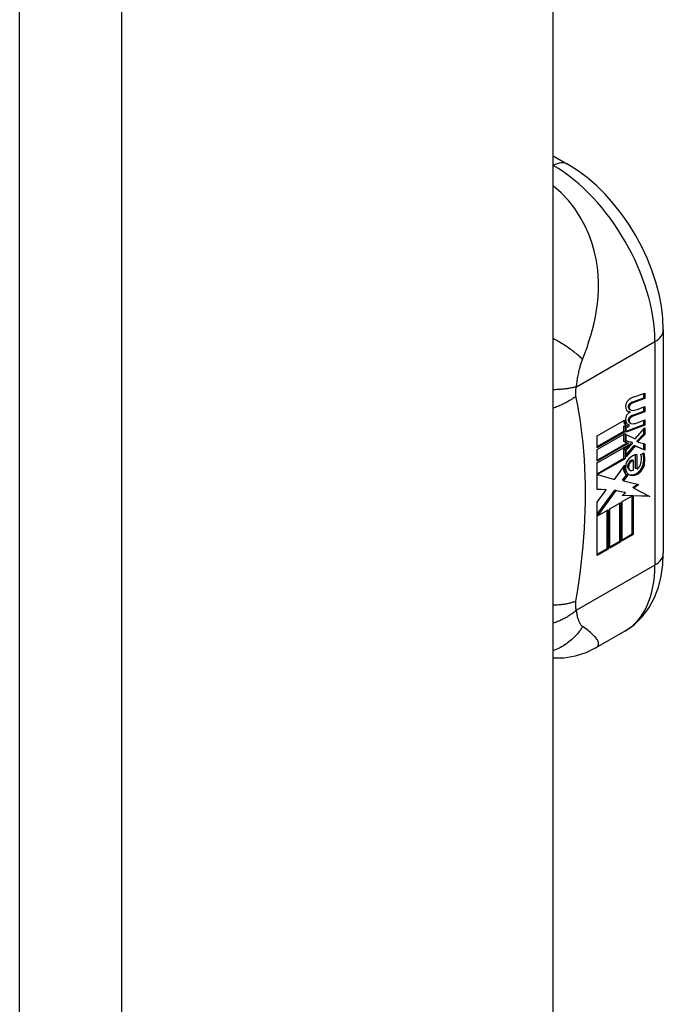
# Model space of a CAD drawing. Header units: inches. Extents: x 338.7 to 398.8, y 128 to 186.9.
# Tile 82 of 110: x 397.869 to 398.75, y 140.132 to 141.48. Entities that reach past the tile are written whole.
import ezdxf

# ---------------------------------------------------------------- set-up
doc = ezdxf.new("R2010")
doc.units = ezdxf.units.IN
doc.header["$MEASUREMENT"] = 0
doc.layers.add('Visible Edges(ANSI)', color=7, linetype='Continuous', lineweight=25)
doc.layers.add('Visible Tangent Edges(ANSI)', color=7, linetype='Continuous', lineweight=25)

msp = doc.modelspace()

# ---------------------------------------------------------------- linework, layer by layer
at = {"layer": 'Visible Edges(ANSI)'}
for p, q in [((398.5996, 128.5299), (398.5996, 152.7318)), ((398.5996, 141.2941), (398.6194, 141.2826)), ((398.7505, 141.0557), (398.7505, 140.7499)), ((398.709, 140.9635), (398.7251, 140.9691)), ((398.7237, 140.9628), (398.7237, 140.9686)), ((398.7251, 140.9691), (398.7251, 140.9619)), ((398.7075, 140.9567), (398.7237, 140.9628)), ((398.7251, 140.9619), (398.7089, 140.9559)), ((398.7251, 140.9619), (398.7237, 140.9628)), ((398.7052, 140.9433), (398.7038, 140.9441)), ((398.7056, 140.9461), (398.7042, 140.9469)), ((398.7075, 140.9384), (398.7237, 140.9444)), ((398.7251, 140.9436), (398.7089, 140.9376)), ((398.7145, 140.9469), (398.7251, 140.9508)), ((398.7237, 140.9444), (398.7237, 140.9503)), ((398.7251, 140.9436), (398.7237, 140.9444)), ((398.7251, 140.9508), (398.7251, 140.9436)), ((398.6599, 140.9105), (398.6974, 140.9321)), ((398.7056, 140.9277), (398.7042, 140.9286)), ((398.7145, 140.9284), (398.7251, 140.9324)), ((398.7237, 140.926), (398.7237, 140.9318)), ((398.7251, 140.9324), (398.7251, 140.9252)), ((398.6599, 140.8959), (398.6966, 140.9171)), ((398.6981, 140.9163), (398.6599, 140.8943)), ((398.6966, 140.9238), (398.6995, 140.9252)), ((398.6966, 140.9171), (398.6966, 140.9238)), ((398.6981, 140.923), (398.6966, 140.9238)), ((398.6981, 140.9163), (398.6966, 140.9171)), ((398.701, 140.9243), (398.6981, 140.923)), ((398.6981, 140.923), (398.6981, 140.9163)), ((398.7007, 140.9245), (398.6993, 140.9253)), ((398.6994, 140.9169), (398.7237, 140.926)), ((398.7251, 140.9252), (398.6994, 140.9156)), ((398.6994, 140.9218), (398.7039, 140.9239)), ((398.6994, 140.9156), (398.6994, 140.9218)), ((398.7039, 140.9255), (398.7025, 140.9263)), ((398.7039, 140.9239), (398.7039, 140.9255)), ((398.7119, 140.9064), (398.7251, 140.9214)), ((398.7251, 140.9252), (398.7237, 140.926)), ((398.7237, 140.9134), (398.7237, 140.9198)), ((398.7251, 140.9214), (398.7251, 140.9126)), ((398.6599, 140.892), (398.6981, 140.914)), ((398.6599, 140.8943), (398.6599, 140.9105)), ((398.6599, 140.8775), (398.701, 140.9011)), ((398.6966, 140.9027), (398.6966, 140.9132)), ((398.6981, 140.9019), (398.6966, 140.9027)), ((398.6981, 140.914), (398.6981, 140.9019)), ((398.6981, 140.9019), (398.7029, 140.9006)), ((398.6994, 140.9125), (398.7119, 140.9064)), ((398.6994, 140.9036), (398.6994, 140.9125)), ((398.6994, 140.904), (398.7067, 140.9021)), ((398.7081, 140.9013), (398.6994, 140.9036)), ((398.7081, 140.9013), (398.7067, 140.9021)), ((398.7081, 140.9001), (398.7081, 140.9013)), ((398.7145, 140.904), (398.7237, 140.9134)), ((398.7145, 140.9027), (398.7145, 140.904)), ((398.7159, 140.9032), (398.7145, 140.904)), ((398.7159, 140.9019), (398.7145, 140.9027)), ((398.7251, 140.9126), (398.7159, 140.9032)), ((398.7159, 140.9032), (398.7159, 140.9019)), ((398.7159, 140.9019), (398.7251, 140.8998)), ((398.7251, 140.9126), (398.7237, 140.9134)), ((398.7029, 140.9006), (398.6599, 140.8758)), ((398.6599, 140.8736), (398.7064, 140.9003)), ((398.6599, 140.8758), (398.6599, 140.892)), ((398.6966, 140.8922), (398.7017, 140.8976)), ((398.6966, 140.88), (398.6966, 140.8922)), ((398.6981, 140.8914), (398.6966, 140.8922)), ((398.7064, 140.9003), (398.6981, 140.8914)), ((398.6981, 140.8914), (398.6981, 140.8792)), ((398.6994, 140.8909), (398.7081, 140.9001)), ((398.6994, 140.8845), (398.7106, 140.8976)), ((398.712, 140.8968), (398.6994, 140.882)), ((398.6994, 140.882), (398.6994, 140.8909)), ((398.712, 140.8968), (398.7106, 140.8976)), ((398.7106, 140.8976), (398.7237, 140.8918)), ((398.7251, 140.891), (398.712, 140.8968)), ((398.7196, 140.8849), (398.7239, 140.8873)), ((398.7237, 140.8918), (398.7237, 140.9001)), ((398.7251, 140.891), (398.7237, 140.8918)), ((398.7251, 140.8998), (398.7251, 140.891)), ((398.6599, 140.8588), (398.6966, 140.88)), ((398.6981, 140.8792), (398.6605, 140.8575)), ((398.6981, 140.8792), (398.6966, 140.88)), ((398.7097, 140.8767), (398.7083, 140.8775)), ((398.7097, 140.8636), (398.7097, 140.8767)), ((398.7126, 140.8661), (398.7126, 140.885)), ((398.714, 140.8852), (398.714, 140.8653)), ((398.6599, 140.8371), (398.6599, 140.8736)), ((398.6836, 140.8509), (398.6977, 140.8703)), ((398.7051, 140.8636), (398.7037, 140.8644)), ((398.714, 140.8653), (398.7126, 140.8661)), ((398.6605, 140.8575), (398.6599, 140.8579)), ((398.6605, 140.8575), (398.6836, 140.8509)), ((398.6947, 140.85), (398.7001, 140.857)), ((398.6961, 140.8492), (398.6947, 140.85)), ((398.7015, 140.8562), (398.6961, 140.8492)), ((398.6961, 140.8492), (398.7168, 140.8441)), ((398.7015, 140.8562), (398.7001, 140.857)), ((398.6599, 140.8379), (398.6708, 140.8374)), ((398.6723, 140.8366), (398.6599, 140.8371)), ((398.6599, 140.8199), (398.6723, 140.8366)), ((398.6599, 140.8033), (398.6841, 140.8365)), ((398.6855, 140.8356), (398.6602, 140.801)), ((398.6723, 140.8366), (398.6708, 140.8374)), ((398.6855, 140.8356), (398.6841, 140.8365)), ((398.6841, 140.8365), (398.6974, 140.8334)), ((398.6988, 140.8326), (398.6855, 140.8356)), ((398.6988, 140.8326), (398.6974, 140.8334)), ((398.7087, 140.8399), (398.715, 140.8445)), ((398.7102, 140.8391), (398.7087, 140.8399)), ((398.7168, 140.8441), (398.7102, 140.8391)), ((398.7102, 140.8391), (398.7319, 140.8278)), ((398.6599, 140.747), (398.6599, 140.8199)), ((398.694, 140.8288), (398.6988, 140.8326)), ((398.7079, 140.8284), (398.694, 140.8288)), ((398.6943, 140.8206), (398.7079, 140.8284)), ((398.6943, 140.7668), (398.6943, 140.8206)), ((398.695, 140.8295), (398.7065, 140.8292)), ((398.7079, 140.8284), (398.7065, 140.8292)), ((398.708, 140.7763), (398.708, 140.8292)), ((398.7094, 140.8284), (398.708, 140.8292)), ((398.708, 140.8292), (398.7304, 140.8286)), ((398.7094, 140.8284), (398.7094, 140.7755)), ((398.7319, 140.8278), (398.7094, 140.8284)), ((398.6602, 140.801), (398.6751, 140.8095)), ((398.6737, 140.7565), (398.6737, 140.8087)), ((398.6751, 140.8095), (398.6751, 140.7557)), ((398.6771, 140.8106), (398.6922, 140.8194)), ((398.6771, 140.7569), (398.6771, 140.8106)), ((398.6908, 140.7664), (398.6908, 140.8185)), ((398.6922, 140.8194), (398.6922, 140.7656)), ((398.6602, 140.801), (398.6599, 140.8011)), ((398.6771, 140.7585), (398.6908, 140.7664)), ((398.6922, 140.7656), (398.6908, 140.7664)), ((398.6943, 140.7684), (398.708, 140.7763)), ((398.7094, 140.7755), (398.6943, 140.7668)), ((398.7094, 140.7755), (398.708, 140.7763)), ((398.6599, 140.7486), (398.6737, 140.7565)), ((398.6751, 140.7557), (398.6599, 140.747)), ((398.6751, 140.7557), (398.6737, 140.7565)), ((398.6922, 140.7656), (398.6771, 140.7569)), ((398.698, 140.6434), (398.6581, 140.6205))]:
    msp.add_line(p, q, dxfattribs=at)
at = {"layer": 'Visible Edges(ANSI)', "flags": 128}
for points in [[(398.7505, 141.0557), (398.7498, 141.0718), (398.7479, 141.0881), (398.7447, 141.1045), (398.7404, 141.121), (398.7349, 141.1374), (398.7285, 141.1537), (398.721, 141.1696), (398.7126, 141.1852), (398.7033, 141.2002), (398.6932, 141.2147), (398.6824, 141.2284), (398.6709, 141.2413), (398.6588, 141.2532), (398.6462, 141.2642), (398.633, 141.274), (398.6194, 141.2826)], [(398.698, 140.6434), (398.7108, 140.6523), (398.722, 140.6632), (398.7312, 140.6756), (398.7385, 140.6892), (398.7439, 140.7035), (398.7476, 140.7185), (398.7498, 140.734), (398.7505, 140.7499)], [(398.6581, 140.6205), (398.6442, 140.6137), (398.6296, 140.609), (398.6146, 140.6065), (398.5996, 140.6061)]]:
    msp.add_lwpolyline(points, dxfattribs=at)
at = {"layer": 'Visible Edges(ANSI)'}
for centre, major_axis, start_param, end_param in [((398.7037, 140.9545), (0.00349, 0.00607), 1.10591, 2.348655), ((398.7064, 140.9466), (0.0096, 0.0166), 0.591478, 1.10591), ((398.7065, 140.9495), (0.00409, 0.00711), 0.608795, 1.194468), ((398.7079, 140.9487), (-0.00409, -0.00711), 3.750388, 4.33606), ((398.7103, 140.9582), (-0.0082, -0.0142), 5.490247, 6.612005), ((398.7089, 140.959), (-0.0082, -0.0142), 0.086325, 0.32882), ((398.7061, 140.9281), (0.0096, 0.0166), 0.846591, 1.080045), ((398.7053, 140.952), (0.002, 0.00347), 1.194468, 2.460773), ((398.7084, 140.9542), (-0.00419, -0.00728), 5.602365, 6.283185), ((398.7067, 140.9512), (-0.002, -0.00347), 4.33606, 5.602365), ((398.7098, 140.9533), (-0.00419, -0.00728), 5.602365, 6.501309), ((398.718, 140.9739), (-0.0155, -0.0269), 0.234705, 0.623342), ((398.7073, 140.9391), (-0.008, -0.0139), 5.599531, 6.283185), ((398.7087, 140.9383), (-0.008, -0.0139), 5.474827, 6.308913), ((398.7035, 140.9363), (0.00337, 0.00586), 1.080045, 2.345144), ((398.71, 140.94), (-0.008, -0.0139), 5.486737, 6.497871), ((398.7053, 140.9337), (0.002, 0.00347), 1.194614, 2.459504), ((398.7084, 140.9358), (-0.00419, -0.00728), 5.601097, 6.283185), ((398.7067, 140.9329), (-0.002, -0.00347), 4.336206, 5.601097), ((398.7098, 140.935), (-0.00419, -0.00728), 5.601097, 6.50115), ((398.7065, 140.9312), (0.00409, 0.00711), 0.608932, 1.194614), ((398.7079, 140.9304), (-0.00409, -0.00711), 3.750524, 4.336206), ((398.7183, 140.9556), (-0.0155, -0.0269), 0.217964, 0.608932), ((398.7086, 140.9409), (-0.008, -0.0139), 0.088333, 0.214686), ((398.6965, 140.8617), (-0.0202, -0.0351), 2.206964, 2.656801), ((398.7061, 140.8731), (0.00506, 0.00878), 1.199629, 2.268394), ((398.7062, 140.8717), (0.00318, 0.00552), 0.285255, 1.676465), ((398.7086, 140.8681), (0.0094, 0.0163), 0.3673, 1.199629), ((398.7076, 140.8709), (0.00318, 0.00552), 0.285255, 1.676465), ((398.7142, 140.8703), (0.0066, 0.0114), 3.865099, 5.348557), ((398.7063, 140.8708), (0.0102, 0.0177), 5.053908, 5.889616), ((398.6951, 140.8625), (0.0202, 0.0351), 5.348557, 5.747216), ((398.7115, 140.8758), (-0.011, -0.0191), 5.44239, 6.249461), ((398.7129, 140.875), (-0.011, -0.0191), 5.27034, 6.249461), ((398.7129, 140.875), (-0.0099, -0.0173), 5.328451, 6.266738), ((398.7067, 140.8715), (-0.00364, -0.00633), 4.818058, 5.834093), ((398.7093, 140.8741), (-0.00559, -0.00971), 5.834093, 6.283185), ((398.7081, 140.8707), (-0.00364, -0.00633), 4.818058, 5.834093), ((398.7107, 140.8733), (-0.00559, -0.00971), 5.834093, 6.944434), ((398.7153, 140.871), (0.00319, 0.00555), 3.637533, 5.053908), ((398.7157, 140.8694), (-0.0066, -0.0114), 0.723506, 2.206964), ((398.7148, 140.8815), (-0.0132, -0.023), 0.05511, 0.723506), ((398.7162, 140.8807), (-0.0132, -0.023), 6.266738, 7.006692)]:
    msp.add_ellipse(centre, major_axis=major_axis, ratio=0.578093, start_param=start_param, end_param=end_param, dxfattribs=at)
at = {"layer": 'Visible Tangent Edges(ANSI)'}
for p, q in [((397.8691, 128.0942), (397.8691, 152.3917)), ((398.0091, 128.0942), (398.0091, 152.3917)), ((398.5996, 141.2808), (398.5998, 141.2807)), ((398.5998, 141.2807), (398.5996, 141.2806)), ((398.6314, 140.9777), (398.739, 141.0396)), ((398.739, 141.0396), (398.739, 140.7338)), ((398.7089, 140.9559), (398.7075, 140.9567)), ((398.7039, 140.9492), (398.7025, 140.95)), ((398.7056, 140.9535), (398.7041, 140.9543)), ((398.7039, 140.9309), (398.7025, 140.9317)), ((398.7056, 140.9352), (398.7041, 140.936)), ((398.7089, 140.9376), (398.7075, 140.9384)), ((398.7249, 140.8732), (398.7234, 140.874)), ((398.7032, 140.8659), (398.7018, 140.8667)), ((398.7041, 140.8721), (398.7027, 140.873)), ((398.7151, 140.8584), (398.7137, 140.8592)), ((398.739, 140.7338), (398.6314, 140.6719))]:
    msp.add_line(p, q, dxfattribs=at)
at = {"layer": 'Visible Tangent Edges(ANSI)', "flags": 128}
for points in [[(398.6399, 141.0152), (398.643, 141.0232), (398.646, 141.0314), (398.6487, 141.0397), (398.6513, 141.048), (398.6536, 141.0564), (398.6557, 141.065), (398.6576, 141.0738), (398.6592, 141.0828), (398.6604, 141.0919), (398.6613, 141.1014), (398.6618, 141.111), (398.6618, 141.121), (398.6613, 141.1312), (398.6602, 141.1417), (398.6584, 141.1526), (398.656, 141.1637), (398.6527, 141.1751), (398.6484, 141.1867), (398.6432, 141.1984), (398.6368, 141.2102), (398.6292, 141.2217), (398.6205, 141.2329), (398.6105, 141.2434), (398.5996, 141.253)], [(398.6399, 141.0152), (398.6388, 141.0163), (398.6376, 141.0174), (398.6364, 141.0186), (398.6351, 141.0198), (398.6338, 141.0209), (398.6324, 141.0221), (398.631, 141.0233), (398.6295, 141.0245), (398.6279, 141.0258), (398.6263, 141.027), (398.6247, 141.0282), (398.623, 141.0295), (398.6213, 141.0307), (398.6195, 141.0319), (398.6177, 141.0331), (398.6158, 141.0344), (398.6139, 141.0356), (398.6119, 141.0368), (398.6099, 141.038), (398.6079, 141.0392), (398.6059, 141.0404), (398.6038, 141.0416), (398.6017, 141.0427), (398.5996, 141.0439)], [(398.6314, 140.9777), (398.6316, 140.9794), (398.6319, 140.9811), (398.6321, 140.9829), (398.6324, 140.9846), (398.6326, 140.9864), (398.6329, 140.9881), (398.6332, 140.9899), (398.6335, 140.9916), (398.6339, 140.9934), (398.6342, 140.9951), (398.6346, 140.9968), (398.6349, 140.9986), (398.6353, 141.0002), (398.6357, 141.0017), (398.636, 141.0031), (398.6364, 141.0046), (398.6368, 141.006), (398.6372, 141.0073), (398.6376, 141.0087), (398.638, 141.01), (398.6385, 141.0113), (398.6389, 141.0126), (398.6394, 141.0139), (398.6399, 141.0152)], [(398.6314, 140.9777), (398.6304, 140.9774), (398.6293, 140.9772), (398.6282, 140.9769), (398.6271, 140.9766), (398.626, 140.9764), (398.6248, 140.9762), (398.6236, 140.9759), (398.6224, 140.9757), (398.6212, 140.9755), (398.6199, 140.9753), (398.6186, 140.9751), (398.6173, 140.975), (398.6159, 140.9748), (398.6145, 140.9746), (398.6131, 140.9745), (398.6117, 140.9744), (398.6103, 140.9742), (398.6088, 140.9741), (398.6073, 140.974), (398.6058, 140.974), (398.6043, 140.9739), (398.6027, 140.9738), (398.6012, 140.9738), (398.5996, 140.9738)], [(398.6309, 140.9649), (398.6309, 140.9654), (398.6308, 140.9658), (398.6308, 140.9663), (398.6307, 140.9668), (398.6307, 140.9672), (398.6306, 140.9677), (398.6306, 140.9682), (398.6306, 140.9687), (398.6306, 140.9692), (398.6306, 140.9697), (398.6306, 140.9703), (398.6306, 140.9708), (398.6306, 140.9713), (398.6306, 140.9718), (398.6307, 140.9724), (398.6307, 140.9729), (398.6308, 140.9735), (398.6308, 140.9741), (398.6309, 140.9747), (398.631, 140.9753), (398.6311, 140.9759), (398.6312, 140.9765), (398.6313, 140.9771), (398.6314, 140.9777)], [(398.6309, 140.9649), (398.6299, 140.9641), (398.6289, 140.9633), (398.6278, 140.9626), (398.6267, 140.9618), (398.6256, 140.961), (398.6244, 140.9603), (398.6232, 140.9595), (398.622, 140.9588), (398.6208, 140.958), (398.6195, 140.9573), (398.6183, 140.9566), (398.6169, 140.9559), (398.6156, 140.9552), (398.6143, 140.9545), (398.6129, 140.9539), (398.6115, 140.9532), (398.6101, 140.9526), (398.6086, 140.952), (398.6072, 140.9513), (398.6057, 140.9508), (398.6042, 140.9502), (398.6027, 140.9496), (398.6011, 140.9491), (398.5996, 140.9486)], [(398.6309, 140.6842), (398.6329, 140.6969), (398.6348, 140.7095), (398.6365, 140.7221), (398.6381, 140.7347), (398.6394, 140.7471), (398.6406, 140.7595), (398.6416, 140.7718), (398.6424, 140.784), (398.643, 140.7962), (398.6435, 140.8082), (398.6437, 140.8201), (398.6438, 140.832), (398.6437, 140.8437), (398.6435, 140.8553), (398.643, 140.8668), (398.6424, 140.8782), (398.6416, 140.8895), (398.6406, 140.9007), (398.6394, 140.9117), (398.6381, 140.9226), (398.6365, 140.9334), (398.6348, 140.944), (398.6329, 140.9545), (398.6309, 140.9649)], [(398.6309, 140.6842), (398.6299, 140.6838), (398.6289, 140.6835), (398.6278, 140.6831), (398.6267, 140.6828), (398.6256, 140.6824), (398.6244, 140.6821), (398.6232, 140.6818), (398.622, 140.6815), (398.6208, 140.6812), (398.6195, 140.6809), (398.6183, 140.6807), (398.6169, 140.6804), (398.6156, 140.6802), (398.6143, 140.68), (398.6129, 140.6798), (398.6115, 140.6796), (398.6101, 140.6794), (398.6086, 140.6793), (398.6072, 140.6791), (398.6057, 140.679), (398.6042, 140.6789), (398.6027, 140.6788), (398.6011, 140.6788), (398.5996, 140.6787)], [(398.6314, 140.6719), (398.6304, 140.671), (398.6293, 140.6702), (398.6282, 140.6693), (398.6271, 140.6684), (398.626, 140.6676), (398.6248, 140.6667), (398.6236, 140.6659), (398.6224, 140.665), (398.6212, 140.6642), (398.6199, 140.6634), (398.6186, 140.6626), (398.6173, 140.6619), (398.6159, 140.6611), (398.6145, 140.6604), (398.6131, 140.6596), (398.6117, 140.6589), (398.6103, 140.6582), (398.6088, 140.6576), (398.6073, 140.6569), (398.6058, 140.6563), (398.6043, 140.6557), (398.6027, 140.6551), (398.6012, 140.6545), (398.5996, 140.654)], [(398.6314, 140.6719), (398.6313, 140.6724), (398.6312, 140.6729), (398.6311, 140.6734), (398.631, 140.6739), (398.6309, 140.6744), (398.6308, 140.6749), (398.6308, 140.6754), (398.6307, 140.6759), (398.6307, 140.6764), (398.6306, 140.6769), (398.6306, 140.6774), (398.6306, 140.6779), (398.6306, 140.6784), (398.6306, 140.6789), (398.6306, 140.6794), (398.6306, 140.6799), (398.6306, 140.6805), (398.6306, 140.681), (398.6307, 140.6815), (398.6307, 140.682), (398.6308, 140.6826), (398.6308, 140.6831), (398.6309, 140.6836), (398.6309, 140.6842)], [(398.6399, 140.6498), (398.6394, 140.6502), (398.6389, 140.6506), (398.6385, 140.6511), (398.638, 140.6516), (398.6376, 140.6521), (398.6372, 140.6527), (398.6368, 140.6533), (398.6364, 140.6539), (398.636, 140.6546), (398.6357, 140.6554), (398.6353, 140.6562), (398.6349, 140.6571), (398.6346, 140.6581), (398.6342, 140.6592), (398.6339, 140.6602), (398.6335, 140.6614), (398.6332, 140.6626), (398.6329, 140.6638), (398.6326, 140.665), (398.6324, 140.6664), (398.6321, 140.6677), (398.6319, 140.6691), (398.6316, 140.6705), (398.6314, 140.6719)], [(398.6399, 140.6498), (398.6388, 140.648), (398.6376, 140.6462), (398.6364, 140.6444), (398.6351, 140.6427), (398.6338, 140.6409), (398.6324, 140.6393), (398.631, 140.6376), (398.6295, 140.636), (398.6279, 140.6344), (398.6263, 140.6328), (398.6247, 140.6313), (398.623, 140.6299), (398.6213, 140.6285), (398.6195, 140.6271), (398.6177, 140.6258), (398.6158, 140.6245), (398.6139, 140.6233), (398.6119, 140.6222), (398.6099, 140.6211), (398.6079, 140.6201), (398.6059, 140.6191), (398.6038, 140.6183), (398.6017, 140.6174), (398.5996, 140.6167)], [(398.6581, 140.6205), (398.6594, 140.6213), (398.6603, 140.6222), (398.661, 140.6232), (398.6615, 140.6243), (398.6618, 140.6253), (398.6618, 140.6265), (398.6617, 140.6276), (398.6613, 140.6288), (398.6609, 140.63), (398.6602, 140.6312), (398.6594, 140.6324), (398.6585, 140.6336), (398.6575, 140.6349), (398.6563, 140.6361), (398.6551, 140.6374), (398.6537, 140.6387), (398.6523, 140.64), (398.6508, 140.6413), (398.6491, 140.6426), (398.6474, 140.644), (398.6457, 140.6454), (398.6438, 140.6468), (398.6419, 140.6483), (398.6399, 140.6498)]]:
    msp.add_lwpolyline(points, dxfattribs=at)
at = {"layer": 'Visible Tangent Edges(ANSI)'}
for centre, major_axis, ratio, start_param, end_param in [((398.5998, 141.2485), (0.0196, 0.0341), 0.578093, 0, 0.783464), ((398.5998, 141.1198), (0.0982, -0.1706), 0.578093, 0.787332, 2.358128), ((398.7111, 141.0557), (0.0394, 0), 0.575862, 5.497787, 6.283185), ((398.7111, 140.7499), (0.0394, 0), 0.575862, 5.497787, 6.283185), ((398.5998, 140.814), (0.0982, -0.1706), 0.578093, 0, 0.787332)]:
    msp.add_ellipse(centre, major_axis=major_axis, ratio=ratio, start_param=start_param, end_param=end_param, dxfattribs=at)

doc.saveas('drawing.dxf')
